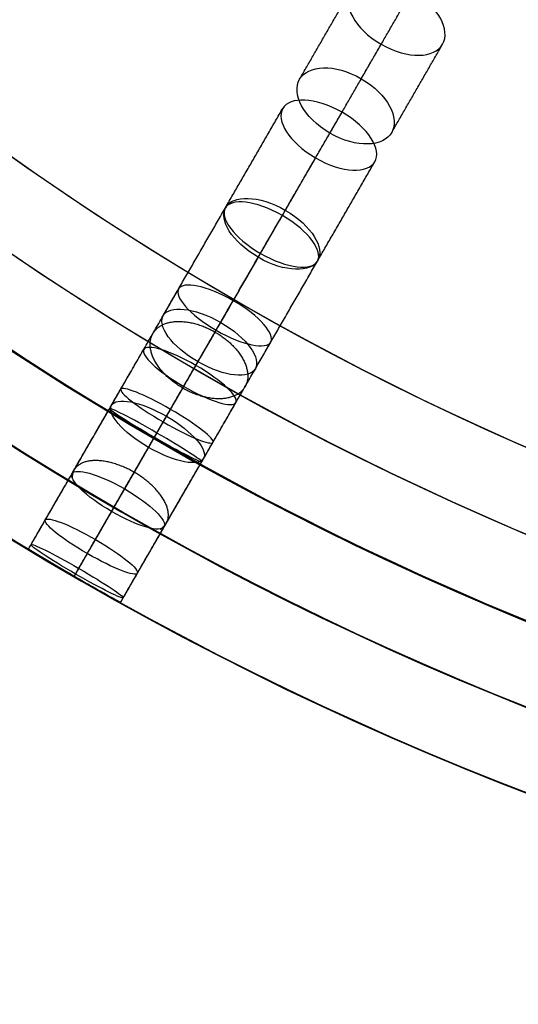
# Model space of a CAD drawing. Header units: millimetres. Extents: x -60 to 60, y -60 to 60.
# Tile 3 of 61: x -31 to -21, y -60 to -42. Entities that reach past the tile are written whole.
import ezdxf

# ---------------------------------------------------------------- set-up
doc = ezdxf.new("R2010")
doc.units = ezdxf.units.MM
doc.header["$MEASUREMENT"] = 0
doc.layers.add('Metal', color=7, linetype='Continuous', true_color=0xb2b2b2)
doc.layers.add('Opal glass', color=7, linetype='Continuous', true_color=0x7b7b7b)

msp = doc.modelspace()

# ---------------------------------------------------------------- linework, layer by layer
at = {"layer": 'Metal'}
for centre, radius in [((0.397, -0.384, 97.154), 56.961), ((0.397, -0.384, 93.154), 53.961), ((0.397, -0.384, 100.154), 53.961)]:
    msp.add_circle(centre, radius, dxfattribs=at)
for centre, radius, start, end in [((0.397, -0.384, 107.154), 56.961, 105.0362, 275.9739), ((0.397, -0.384, 107.154), 56.961, 105.0362, 275.9739), ((0.397, -0.384, 102.154), 56.961, 105.5646, 265.3355), ((0.397, -0.384, 107.154), 55.461, 105.159, 275.8511), ((0.397, -0.384, 107.154), 53.961, 105.2887, 275.7214), ((0.397, -0.384, 107.154), 53.961, 105.2887, 275.7214), ((0.39, -0.346, 97.154), 60, 180, 0), ((0.39, -0.346, 107.154), 60, 180, 0), ((0.39, -0.346, 97.154), 60, 180, 0), ((0.39, -0.346, 97.154), 58.5, 180, 360), ((0.39, -0.346, 97.154), 57, 180, 0), ((0.39, -0.346, 107.154), 57, 180, 0), ((0.39, -0.346, 97.154), 57, 180, 0)]:
    msp.add_arc(centre, radius, start, end, dxfattribs=at)
for points, knots in [([(-23.838, -42.311, 137.169), (-24.347, -42.017, 137.169), (-24.565, -41.57, 137.603), (-24.416, -41.311, 138.066), (-24.266, -41.052, 138.528), (-23.769, -41.016, 138.96), (-23.26, -41.31, 138.96), (-22.752, -41.603, 138.96), (-22.534, -42.052, 138.528), (-22.684, -42.311, 138.066), (-22.833, -42.57, 137.603), (-23.33, -42.604, 137.169), (-23.838, -42.311, 137.169)], [0, 0, 0, 0, 1.798117, 1.798117, 1.798117, 3.595536, 3.595536, 3.595536, 5.392954, 5.392954, 5.392954, 7.191071, 7.191071, 7.191071, 7.191071]), ([(-23.838, -42.311, 137.169), (-24.347, -42.017, 137.169), (-24.565, -41.57, 137.603), (-24.416, -41.311, 138.066), (-24.266, -41.052, 138.528), (-23.769, -41.016, 138.96), (-23.26, -41.31, 138.96), (-22.752, -41.603, 138.96), (-22.534, -42.052, 138.528), (-22.684, -42.311, 138.066), (-22.833, -42.57, 137.603), (-23.33, -42.604, 137.169), (-23.838, -42.311, 137.169)], [0, 0, 0, 0, 1.798117, 1.798117, 1.798117, 3.595536, 3.595536, 3.595536, 5.392954, 5.392954, 5.392954, 7.191071, 7.191071, 7.191071, 7.191071]), ([(-24.802, -43.981, 139.733), (-24.297, -44.272, 139.733), (-23.795, -44.236, 140.155), (-23.641, -43.97, 140.612), (-23.488, -43.704, 141.07), (-23.707, -43.25, 141.49), (-24.212, -42.958, 141.49), (-24.717, -42.666, 141.49), (-25.22, -42.704, 141.07), (-25.373, -42.97, 140.612), (-25.527, -43.236, 140.155), (-25.308, -43.689, 139.733), (-24.802, -43.981, 139.733)], [0, 0, 0, 0, 1.791385, 1.791385, 1.791385, 3.582219, 3.582219, 3.582219, 5.373052, 5.373052, 5.373052, 7.164437, 7.164437, 7.164437, 7.164437]), ([(-24.802, -43.981, 139.733), (-24.297, -44.272, 139.733), (-23.795, -44.236, 140.155), (-23.641, -43.97, 140.612), (-23.488, -43.704, 141.07), (-23.707, -43.25, 141.49), (-24.212, -42.958, 141.49), (-24.717, -42.666, 141.49), (-25.22, -42.704, 141.07), (-25.373, -42.97, 140.612), (-25.527, -43.236, 140.155), (-25.308, -43.689, 139.733), (-24.802, -43.981, 139.733)], [0, 0, 0, 0, 1.791385, 1.791385, 1.791385, 3.582219, 3.582219, 3.582219, 5.373052, 5.373052, 5.373052, 7.164437, 7.164437, 7.164437, 7.164437]), ([(-25.071, -44.446, 132.766), (-25.578, -44.153, 132.766), (-25.818, -43.739, 133.22), (-25.689, -43.517, 133.708), (-25.561, -43.295, 134.195), (-25.083, -43.295, 134.648), (-24.575, -43.587, 134.648), (-24.068, -43.88, 134.648), (-23.829, -44.295, 134.195), (-23.957, -44.517, 133.708), (-24.086, -44.739, 133.22), (-24.563, -44.739, 132.766), (-25.071, -44.446, 132.766)], [0, 0, 0, 0, 1.79597, 1.79597, 1.79597, 3.591281, 3.591281, 3.591281, 5.386591, 5.386591, 5.386591, 7.182562, 7.182562, 7.182562, 7.182562]), ([(-25.071, -44.446, 132.766), (-25.578, -44.153, 132.766), (-25.818, -43.739, 133.22), (-25.689, -43.517, 133.708), (-25.561, -43.295, 134.195), (-25.083, -43.295, 134.648), (-24.575, -43.587, 134.648), (-24.068, -43.88, 134.648), (-23.829, -44.295, 134.195), (-23.957, -44.517, 133.708), (-24.086, -44.739, 133.22), (-24.563, -44.739, 132.766), (-25.071, -44.446, 132.766)], [0, 0, 0, 0, 1.79597, 1.79597, 1.79597, 3.591281, 3.591281, 3.591281, 5.386591, 5.386591, 5.386591, 7.182562, 7.182562, 7.182562, 7.182562]), ([(-26.149, -46.313, 135.131), (-25.644, -46.604, 135.131), (-25.161, -46.603, 135.575), (-25.029, -46.373, 136.058), (-24.896, -46.143, 136.541), (-25.135, -45.722, 136.983), (-25.64, -45.431, 136.983), (-26.144, -45.14, 136.983), (-26.628, -45.143, 136.541), (-26.761, -45.373, 136.058), (-26.893, -45.603, 135.575), (-26.653, -46.022, 135.131), (-26.149, -46.313, 135.131)], [0, 0, 0, 0, 1.789504, 1.789504, 1.789504, 3.578487, 3.578487, 3.578487, 5.36747, 5.36747, 5.36747, 7.156975, 7.156975, 7.156975, 7.156975]), ([(-26.149, -46.313, 135.131), (-25.644, -46.604, 135.131), (-25.161, -46.603, 135.575), (-25.029, -46.373, 136.058), (-24.896, -46.143, 136.541), (-25.135, -45.722, 136.983), (-25.64, -45.431, 136.983), (-26.144, -45.14, 136.983), (-26.628, -45.143, 136.541), (-26.761, -45.373, 136.058), (-26.893, -45.603, 135.575), (-26.653, -46.022, 135.131), (-26.149, -46.313, 135.131)], [0, 0, 0, 0, 1.789504, 1.789504, 1.789504, 3.578487, 3.578487, 3.578487, 5.36747, 5.36747, 5.36747, 7.156975, 7.156975, 7.156975, 7.156975]), ([(-26.107, -46.241, 128.144), (-26.616, -45.947, 128.144), (-26.874, -45.57, 128.62), (-26.768, -45.386, 129.128), (-26.662, -45.202, 129.636), (-26.205, -45.236, 130.11), (-25.696, -45.529, 130.11), (-25.188, -45.823, 130.11), (-24.93, -46.202, 129.636), (-25.036, -46.386, 129.128), (-25.142, -46.57, 128.62), (-25.599, -46.534, 128.144), (-26.107, -46.241, 128.144)], [0, 0, 0, 0, 1.79812, 1.79812, 1.79812, 3.595541, 3.595541, 3.595541, 5.392963, 5.392963, 5.392963, 7.191082, 7.191082, 7.191082, 7.191082]), ([(-26.107, -46.241, 128.144), (-26.616, -45.947, 128.144), (-26.874, -45.57, 128.62), (-26.768, -45.386, 129.128), (-26.662, -45.202, 129.636), (-26.205, -45.236, 130.11), (-25.696, -45.529, 130.11), (-25.188, -45.823, 130.11), (-24.93, -46.202, 129.636), (-25.036, -46.386, 129.128), (-25.142, -46.57, 128.62), (-25.599, -46.534, 128.144), (-26.107, -46.241, 128.144)], [0, 0, 0, 0, 1.79812, 1.79812, 1.79812, 3.595541, 3.595541, 3.595541, 5.392963, 5.392963, 5.392963, 7.191082, 7.191082, 7.191082, 7.191082]), ([(-26.94, -47.683, 123.318), (-27.448, -47.39, 123.318), (-27.729, -47.05, 123.807), (-27.646, -46.906, 124.333), (-27.563, -46.763, 124.858), (-27.127, -46.835, 125.346), (-26.619, -47.128, 125.346), (-26.112, -47.421, 125.346), (-25.831, -47.763, 124.858), (-25.914, -47.906, 124.333), (-25.997, -48.05, 123.807), (-26.432, -47.976, 123.318), (-26.94, -47.683, 123.318)], [0, 0, 0, 0, 1.796305, 1.796305, 1.796305, 3.591944, 3.591944, 3.591944, 5.387583, 5.387583, 5.387583, 7.183888, 7.183888, 7.183888, 7.183888]), ([(-26.94, -47.683, 123.318), (-27.448, -47.39, 123.318), (-27.729, -47.05, 123.807), (-27.646, -46.906, 124.333), (-27.563, -46.763, 124.858), (-27.127, -46.835, 125.346), (-26.619, -47.128, 125.346), (-26.112, -47.421, 125.346), (-25.831, -47.763, 124.858), (-25.914, -47.906, 124.333), (-25.997, -48.05, 123.807), (-26.432, -47.976, 123.318), (-26.94, -47.683, 123.318)], [0, 0, 0, 0, 1.796305, 1.796305, 1.796305, 3.591944, 3.591944, 3.591944, 5.387583, 5.387583, 5.387583, 7.183888, 7.183888, 7.183888, 7.183888]), ([(-27.282, -48.276, 130.326), (-26.777, -48.568, 130.326), (-26.314, -48.6, 130.792), (-26.204, -48.408, 131.296), (-26.093, -48.216, 131.801), (-26.351, -47.83, 132.265), (-26.856, -47.538, 132.265), (-27.361, -47.246, 132.265), (-27.825, -47.216, 131.801), (-27.936, -47.408, 131.296), (-28.047, -47.6, 130.792), (-27.788, -47.984, 130.326), (-27.282, -48.276, 130.326)], [0, 0, 0, 0, 1.791388, 1.791388, 1.791388, 3.582224, 3.582224, 3.582224, 5.37306, 5.37306, 5.37306, 7.164447, 7.164447, 7.164447, 7.164447]), ([(-27.282, -48.276, 130.326), (-26.777, -48.568, 130.326), (-26.314, -48.6, 130.792), (-26.204, -48.408, 131.296), (-26.093, -48.216, 131.801), (-26.351, -47.83, 132.265), (-26.856, -47.538, 132.265), (-27.361, -47.246, 132.265), (-27.825, -47.216, 131.801), (-27.936, -47.408, 131.296), (-28.047, -47.6, 130.792), (-27.788, -47.984, 130.326), (-27.282, -48.276, 130.326)], [0, 0, 0, 0, 1.791388, 1.791388, 1.791388, 3.582224, 3.582224, 3.582224, 5.37306, 5.37306, 5.37306, 7.164447, 7.164447, 7.164447, 7.164447]), ([(-27.55, -48.74, 118.398), (-28.056, -48.448, 118.398), (-28.362, -48.146, 118.895), (-28.302, -48.043, 119.433), (-28.243, -47.94, 119.971), (-27.827, -48.052, 120.467), (-27.322, -48.344, 120.467), (-26.816, -48.636, 120.467), (-26.511, -48.94, 119.971), (-26.57, -49.043, 119.433), (-26.63, -49.146, 118.895), (-27.044, -49.032, 118.398), (-27.55, -48.74, 118.398)], [0, 0, 0, 0, 1.79217, 1.79217, 1.79217, 3.583746, 3.583746, 3.583746, 5.375322, 5.375322, 5.375322, 7.167492, 7.167492, 7.167492, 7.167492]), ([(-27.55, -48.74, 118.398), (-28.056, -48.448, 118.398), (-28.362, -48.146, 118.895), (-28.302, -48.043, 119.433), (-28.243, -47.94, 119.971), (-27.827, -48.052, 120.467), (-27.322, -48.344, 120.467), (-26.816, -48.636, 120.467), (-26.511, -48.94, 119.971), (-26.57, -49.043, 119.433), (-26.63, -49.146, 118.895), (-27.044, -49.032, 118.398), (-27.55, -48.74, 118.398)], [0, 0, 0, 0, 1.79217, 1.79217, 1.79217, 3.583746, 3.583746, 3.583746, 5.375322, 5.375322, 5.375322, 7.167492, 7.167492, 7.167492, 7.167492]), ([(-27.935, -49.406, 113.464), (-28.438, -49.116, 113.464), (-28.769, -48.851, 113.963), (-28.733, -48.789, 114.509), (-28.698, -48.728, 115.056), (-28.302, -48.88, 115.554), (-27.799, -49.171, 115.554), (-27.296, -49.461, 115.554), (-26.966, -49.728, 115.056), (-27.001, -49.789, 114.509), (-27.037, -49.851, 113.963), (-27.432, -49.697, 113.464), (-27.935, -49.406, 113.464)], [0, 0, 0, 0, 1.786583, 1.786583, 1.786583, 3.572664, 3.572664, 3.572664, 5.358745, 5.358745, 5.358745, 7.145328, 7.145328, 7.145328, 7.145328]), ([(-27.935, -49.406, 113.464), (-28.438, -49.116, 113.464), (-28.769, -48.851, 113.963), (-28.733, -48.789, 114.509), (-28.698, -48.728, 115.056), (-28.302, -48.88, 115.554), (-27.799, -49.171, 115.554), (-27.296, -49.461, 115.554), (-26.966, -49.728, 115.056), (-27.001, -49.789, 114.509), (-27.037, -49.851, 113.963), (-27.432, -49.697, 113.464), (-27.935, -49.406, 113.464)], [0, 0, 0, 0, 1.786583, 1.786583, 1.786583, 3.572664, 3.572664, 3.572664, 5.358745, 5.358745, 5.358745, 7.145328, 7.145328, 7.145328, 7.145328]), ([(-28.21, -49.884, 125.266), (-27.706, -50.175, 125.266), (-27.264, -50.245, 125.746), (-27.176, -50.093, 126.268), (-27.089, -49.941, 126.791), (-27.369, -49.592, 127.269), (-27.874, -49.3, 127.269), (-28.378, -49.009, 127.269), (-28.821, -48.941, 126.791), (-28.909, -49.093, 126.268), (-28.996, -49.245, 125.746), (-28.715, -49.592, 125.266), (-28.21, -49.884, 125.266)], [0, 0, 0, 0, 1.789798, 1.789798, 1.789798, 3.579069, 3.579069, 3.579069, 5.368341, 5.368341, 5.368341, 7.158138, 7.158138, 7.158138, 7.158138]), ([(-28.21, -49.884, 125.266), (-27.706, -50.175, 125.266), (-27.264, -50.245, 125.746), (-27.176, -50.093, 126.268), (-27.089, -49.941, 126.791), (-27.369, -49.592, 127.269), (-27.874, -49.3, 127.269), (-28.378, -49.009, 127.269), (-28.821, -48.941, 126.791), (-28.909, -49.093, 126.268), (-28.996, -49.245, 125.746), (-28.715, -49.592, 125.266), (-28.21, -49.884, 125.266)], [0, 0, 0, 0, 1.789798, 1.789798, 1.789798, 3.579069, 3.579069, 3.579069, 5.368341, 5.368341, 5.368341, 7.158138, 7.158138, 7.158138, 7.158138]), ([(-28.1, -49.693, 108.627), (-28.598, -49.406, 108.627), (-28.956, -49.175, 109.117), (-28.944, -49.154, 109.668), (-28.932, -49.133, 110.219), (-28.552, -49.326, 110.708), (-28.054, -49.614, 110.708), (-27.557, -49.901, 110.708), (-27.2, -50.133, 110.219), (-27.212, -50.154, 109.668), (-27.224, -50.175, 109.117), (-27.603, -49.981, 108.627), (-28.1, -49.693, 108.627)], [0, 0, 0, 0, 1.775599, 1.775599, 1.775599, 3.550861, 3.550861, 3.550861, 5.326123, 5.326123, 5.326123, 7.101722, 7.101722, 7.101722, 7.101722]), ([(-28.1, -49.693, 108.627), (-28.598, -49.406, 108.627), (-28.956, -49.175, 109.117), (-28.944, -49.154, 109.668), (-28.932, -49.133, 110.219), (-28.552, -49.326, 110.708), (-28.054, -49.614, 110.708), (-27.557, -49.901, 110.708), (-27.2, -50.133, 110.219), (-27.212, -50.154, 109.668), (-27.224, -50.175, 109.117), (-27.603, -49.981, 108.627), (-28.1, -49.693, 108.627)], [0, 0, 0, 0, 1.775599, 1.775599, 1.775599, 3.550861, 3.550861, 3.550861, 5.326123, 5.326123, 5.326123, 7.101722, 7.101722, 7.101722, 7.101722]), ([(-28.11, -49.71, 99.09), (-28.59, -49.433, 99.09), (-28.972, -49.202, 99.54), (-28.972, -49.202, 100.093), (-28.972, -49.202, 100.645), (-28.59, -49.432, 101.097), (-28.11, -49.71, 101.097), (-27.63, -49.987, 101.097), (-27.24, -50.202, 100.645), (-27.24, -50.202, 100.093), (-27.24, -50.202, 99.54), (-27.63, -49.987, 99.09), (-28.11, -49.71, 99.09)], [0, 0, 0, 0, 1.740233, 1.740233, 1.740233, 3.481495, 3.481495, 3.481495, 5.222758, 5.222758, 5.222758, 6.962991, 6.962991, 6.962991, 6.962991]), ([(-28.11, -49.71, 103.74), (-28.6, -49.427, 103.74), (-28.972, -49.202, 104.211), (-28.972, -49.202, 104.763), (-28.972, -49.202, 105.315), (-28.601, -49.426, 105.791), (-28.11, -49.71, 105.791), (-27.619, -49.993, 105.791), (-27.24, -50.202, 105.315), (-27.24, -50.202, 104.763), (-27.24, -50.202, 104.211), (-27.62, -49.992, 103.74), (-28.11, -49.71, 103.74)], [0, 0, 0, 0, 1.759202, 1.759202, 1.759202, 3.521394, 3.521394, 3.521394, 5.283586, 5.283586, 5.283586, 7.042787, 7.042787, 7.042787, 7.042787]), ([(-28.11, -49.71, 99.09), (-28.59, -49.433, 99.09), (-28.972, -49.202, 99.54), (-28.972, -49.202, 100.093), (-28.972, -49.202, 100.645), (-28.59, -49.432, 101.097), (-28.11, -49.71, 101.097), (-27.63, -49.987, 101.097), (-27.24, -50.202, 100.645), (-27.24, -50.202, 100.093), (-27.24, -50.202, 99.54), (-27.63, -49.987, 99.09), (-28.11, -49.71, 99.09)], [0, 0, 0, 0, 1.740233, 1.740233, 1.740233, 3.481495, 3.481495, 3.481495, 5.222758, 5.222758, 5.222758, 6.962991, 6.962991, 6.962991, 6.962991]), ([(-28.11, -49.71, 103.74), (-28.6, -49.427, 103.74), (-28.972, -49.202, 104.211), (-28.972, -49.202, 104.763), (-28.972, -49.202, 105.315), (-28.601, -49.426, 105.791), (-28.11, -49.71, 105.791), (-27.619, -49.993, 105.791), (-27.24, -50.202, 105.315), (-27.24, -50.202, 104.763), (-27.24, -50.202, 104.211), (-27.62, -49.992, 103.74), (-28.11, -49.71, 103.74)], [0, 0, 0, 0, 1.759202, 1.759202, 1.759202, 3.521394, 3.521394, 3.521394, 5.283586, 5.283586, 5.283586, 7.042787, 7.042787, 7.042787, 7.042787]), ([(-28.906, -51.089, 120.075), (-28.403, -51.379, 120.075), (-27.982, -51.488, 120.563), (-27.918, -51.377, 121.099), (-27.854, -51.266, 121.636), (-28.158, -50.955, 122.123), (-28.661, -50.665, 122.123), (-29.164, -50.374, 122.123), (-29.586, -50.266, 121.636), (-29.65, -50.377, 121.099), (-29.714, -50.488, 120.563), (-29.409, -50.798, 120.075), (-28.906, -51.089, 120.075)], [0, 0, 0, 0, 1.78617, 1.78617, 1.78617, 3.57187, 3.57187, 3.57187, 5.35757, 5.35757, 5.35757, 7.143741, 7.143741, 7.143741, 7.143741]), ([(-28.906, -51.089, 120.075), (-28.403, -51.379, 120.075), (-27.982, -51.488, 120.563), (-27.918, -51.377, 121.099), (-27.854, -51.266, 121.636), (-28.158, -50.955, 122.123), (-28.661, -50.665, 122.123), (-29.164, -50.374, 122.123), (-29.586, -50.266, 121.636), (-29.65, -50.377, 121.099), (-29.714, -50.488, 120.563), (-29.409, -50.798, 120.075), (-28.906, -51.089, 120.075)], [0, 0, 0, 0, 1.78617, 1.78617, 1.78617, 3.57187, 3.57187, 3.57187, 5.35757, 5.35757, 5.35757, 7.143741, 7.143741, 7.143741, 7.143741]), ([(-29.363, -51.879, 114.842), (-28.862, -52.168, 114.842), (-28.461, -52.317, 115.334), (-28.421, -52.248, 115.88), (-28.381, -52.178, 116.425), (-28.71, -51.904, 116.916), (-29.21, -51.615, 116.916), (-29.711, -51.326, 116.916), (-30.113, -51.178, 116.425), (-30.153, -51.248, 115.88), (-30.193, -51.317, 115.334), (-29.863, -51.59, 114.842), (-29.363, -51.879, 114.842)], [0, 0, 0, 0, 1.781258, 1.781258, 1.781258, 3.562118, 3.562118, 3.562118, 5.342977, 5.342977, 5.342977, 7.124236, 7.124236, 7.124236, 7.124236]), ([(-29.363, -51.879, 114.842), (-28.862, -52.168, 114.842), (-28.461, -52.317, 115.334), (-28.421, -52.248, 115.88), (-28.381, -52.178, 116.425), (-28.71, -51.904, 116.916), (-29.21, -51.615, 116.916), (-29.711, -51.326, 116.916), (-30.113, -51.178, 116.425), (-30.153, -51.248, 115.88), (-30.193, -51.317, 115.334), (-29.863, -51.59, 114.842), (-29.363, -51.879, 114.842)], [0, 0, 0, 0, 1.781258, 1.781258, 1.781258, 3.562118, 3.562118, 3.562118, 5.342977, 5.342977, 5.342977, 7.124236, 7.124236, 7.124236, 7.124236]), ([(-29.584, -52.263, 109.639), (-29.088, -52.549, 109.639), (-28.704, -52.739, 110.124), (-28.688, -52.711, 110.675), (-28.672, -52.683, 111.226), (-29.027, -52.444, 111.711), (-29.523, -52.158, 111.711), (-30.019, -51.871, 111.711), (-30.404, -51.683, 111.226), (-30.42, -51.711, 110.675), (-30.436, -51.739, 110.124), (-30.08, -51.977, 109.639), (-29.584, -52.263, 109.639)], [0, 0, 0, 0, 1.771564, 1.771564, 1.771564, 3.542858, 3.542858, 3.542858, 5.314153, 5.314153, 5.314153, 7.085717, 7.085717, 7.085717, 7.085717]), ([(-29.584, -52.263, 109.639), (-29.088, -52.549, 109.639), (-28.704, -52.739, 110.124), (-28.688, -52.711, 110.675), (-28.672, -52.683, 111.226), (-29.027, -52.444, 111.711), (-29.523, -52.158, 111.711), (-30.019, -51.871, 111.711), (-30.404, -51.683, 111.226), (-30.42, -51.711, 110.675), (-30.436, -51.739, 110.124), (-30.08, -51.977, 109.639), (-29.584, -52.263, 109.639)], [0, 0, 0, 0, 1.771564, 1.771564, 1.771564, 3.542858, 3.542858, 3.542858, 5.314153, 5.314153, 5.314153, 7.085717, 7.085717, 7.085717, 7.085717]), ([(-29.61, -52.308, 99.337), (-29.13, -52.585, 99.337), (-28.74, -52.8, 99.787), (-28.74, -52.8, 100.34), (-28.74, -52.8, 100.892), (-29.13, -52.585, 101.344), (-29.61, -52.308, 101.344), (-30.09, -52.031, 101.344), (-30.472, -51.8, 100.892), (-30.472, -51.8, 100.34), (-30.472, -51.8, 99.787), (-30.09, -52.031, 99.337), (-29.61, -52.308, 99.337)], [0, 0, 0, 0, 1.740253, 1.740253, 1.740253, 3.481483, 3.481483, 3.481483, 5.222714, 5.222714, 5.222714, 6.962967, 6.962967, 6.962967, 6.962967]), ([(-29.61, -52.308, 104.425), (-29.12, -52.591, 104.425), (-28.74, -52.8, 104.897), (-28.74, -52.8, 105.449), (-28.74, -52.8, 106.001), (-29.119, -52.591, 106.477), (-29.61, -52.308, 106.477), (-30.101, -52.024, 106.477), (-30.472, -51.8, 106.001), (-30.472, -51.8, 105.449), (-30.472, -51.8, 104.897), (-30.1, -52.025, 104.425), (-29.61, -52.308, 104.425)], [0, 0, 0, 0, 1.75927, 1.75927, 1.75927, 3.521381, 3.521381, 3.521381, 5.283492, 5.283492, 5.283492, 7.042763, 7.042763, 7.042763, 7.042763]), ([(-29.61, -52.308, 99.337), (-29.13, -52.585, 99.337), (-28.74, -52.8, 99.787), (-28.74, -52.8, 100.34), (-28.74, -52.8, 100.892), (-29.13, -52.585, 101.344), (-29.61, -52.308, 101.344), (-30.09, -52.031, 101.344), (-30.472, -51.8, 100.892), (-30.472, -51.8, 100.34), (-30.472, -51.8, 99.787), (-30.09, -52.031, 99.337), (-29.61, -52.308, 99.337)], [0, 0, 0, 0, 1.740253, 1.740253, 1.740253, 3.481483, 3.481483, 3.481483, 5.222714, 5.222714, 5.222714, 6.962967, 6.962967, 6.962967, 6.962967]), ([(-29.61, -52.308, 104.425), (-29.12, -52.591, 104.425), (-28.74, -52.8, 104.897), (-28.74, -52.8, 105.449), (-28.74, -52.8, 106.001), (-29.119, -52.591, 106.477), (-29.61, -52.308, 106.477), (-30.101, -52.024, 106.477), (-30.472, -51.8, 106.001), (-30.472, -51.8, 105.449), (-30.472, -51.8, 104.897), (-30.1, -52.025, 104.425), (-29.61, -52.308, 104.425)], [0, 0, 0, 0, 1.75927, 1.75927, 1.75927, 3.521381, 3.521381, 3.521381, 5.283492, 5.283492, 5.283492, 7.042763, 7.042763, 7.042763, 7.042763])]:
    msp.add_open_spline(points, degree=3, knots=knots, dxfattribs=at)
for points in [[(-25.373, -42.97, 140.612), (-24.895, -42.14, 139.339), (-24.416, -41.311, 138.066)], [(-24.212, -42.958, 141.49), (-23.736, -42.134, 140.225), (-23.26, -41.31, 138.96)], [(-24.802, -43.981, 139.733), (-24.32, -43.146, 138.451), (-23.838, -42.311, 137.169)], [(-23.641, -43.97, 140.612), (-23.163, -43.14, 139.339), (-22.684, -42.311, 138.066)], [(-26.761, -45.373, 136.058), (-26.225, -44.445, 134.883), (-25.689, -43.517, 133.708)], [(-25.64, -45.431, 136.983), (-25.108, -44.509, 135.815), (-24.575, -43.587, 134.648)], [(-26.149, -46.313, 135.131), (-25.61, -45.379, 133.949), (-25.071, -44.446, 132.766)], [(-25.029, -46.373, 136.058), (-24.493, -45.445, 134.883), (-23.957, -44.517, 133.708)], [(-27.936, -47.408, 131.296), (-27.352, -46.397, 130.212), (-26.768, -45.386, 129.128)], [(-26.856, -47.538, 132.265), (-26.276, -46.534, 131.187), (-25.696, -45.529, 130.11)], [(-27.282, -48.276, 130.326), (-26.695, -47.258, 129.235), (-26.107, -46.241, 128.144)], [(-26.204, -48.408, 131.296), (-25.62, -47.397, 130.212), (-25.036, -46.386, 129.128)], [(-28.909, -49.093, 126.268), (-28.277, -48, 125.3), (-27.646, -46.906, 124.333)], [(-27.874, -49.3, 127.269), (-27.247, -48.214, 126.308), (-26.619, -47.128, 125.346)], [(-28.21, -49.884, 125.266), (-27.575, -48.783, 124.292), (-26.94, -47.683, 123.318)], [(-29.65, -50.377, 121.099), (-28.976, -49.21, 120.266), (-28.302, -48.043, 119.433)], [(-27.176, -50.093, 126.268), (-26.545, -49, 125.3), (-25.914, -47.906, 124.333)], [(-28.661, -50.665, 122.123), (-27.991, -49.504, 121.295), (-27.322, -48.344, 120.467)], [(-30.153, -51.248, 115.88), (-29.443, -50.019, 115.195), (-28.733, -48.789, 114.509)], [(-28.906, -51.089, 120.075), (-28.228, -49.914, 119.236), (-27.55, -48.74, 118.398)], [(-30.42, -51.711, 110.675), (-29.682, -50.432, 110.171), (-28.944, -49.154, 109.668)], [(-29.21, -51.615, 116.916), (-28.504, -50.393, 116.235), (-27.799, -49.171, 115.554)], [(-27.918, -51.377, 121.099), (-27.244, -50.21, 120.266), (-26.57, -49.043, 119.433)], [(-30.472, -51.8, 100.34), (-29.722, -50.501, 100.216), (-28.972, -49.202, 100.093)], [(-30.472, -51.8, 105.449), (-29.722, -50.501, 105.106), (-28.972, -49.202, 104.763)], [(-29.363, -51.879, 114.842), (-28.649, -50.643, 114.153), (-27.935, -49.406, 113.464)], [(-29.61, -52.308, 99.337), (-28.86, -51.009, 99.213), (-28.11, -49.71, 99.09)], [(-29.61, -52.308, 101.344), (-28.86, -51.009, 101.22), (-28.11, -49.71, 101.097)], [(-29.61, -52.308, 104.425), (-28.86, -51.009, 104.083), (-28.11, -49.71, 103.74)], [(-29.61, -52.308, 106.477), (-28.86, -51.009, 106.134), (-28.11, -49.71, 105.791)], [(-29.584, -52.263, 109.639), (-28.842, -50.978, 109.133), (-28.1, -49.693, 108.627)], [(-29.523, -52.158, 111.711), (-28.789, -50.886, 111.209), (-28.054, -49.614, 110.708)], [(-28.421, -52.248, 115.88), (-27.711, -51.019, 115.195), (-27.001, -49.789, 114.509)], [(-28.74, -52.8, 100.34), (-27.99, -51.501, 100.216), (-27.24, -50.202, 100.093)], [(-28.74, -52.8, 105.449), (-27.99, -51.501, 105.106), (-27.24, -50.202, 104.763)], [(-28.688, -52.711, 110.675), (-27.95, -51.432, 110.171), (-27.212, -50.154, 109.668)]]:
    msp.add_open_spline(points, degree=2, dxfattribs=at)
for points, weights, knots in [([(-27.568, -48.772, 124.281), (-26.702, -49.272, 124.281), (-26.398, -48.745, 125.075), (-26.094, -48.218, 125.869), (-26.96, -47.718, 125.869), (-27.826, -47.218, 125.869), (-28.13, -47.745, 125.075), (-28.435, -48.272, 124.281), (-27.568, -48.772, 124.281)], [1, 0.707106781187, 1, 0.707106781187, 1, 0.707106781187, 1, 0.707106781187, 1], [0, 0, 0, 1.570796, 1.570796, 3.141593, 3.141593, 4.712389, 4.712389, 6.283185, 6.283185, 6.283185]), ([(-27.994, -51.42, 120.799), (-27.918, -51.376, 120.922), (-27.878, -51.308, 121.05), (-27.615, -50.852, 121.9), (-28.481, -50.352, 121.9), (-29.347, -49.852, 121.9), (-29.61, -50.308, 121.05), (-29.65, -50.376, 120.922), (-29.649, -50.464, 120.799)], [0.906112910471, 0.941286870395, 1, 0.707106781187, 1, 0.707106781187, 1, 0.941286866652, 0.906112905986], [1.255916, 1.255916, 1.255916, 1.570796, 1.570796, 3.141593, 3.141593, 4.712389, 4.712389, 5.02727, 5.02727, 5.02727])]:
    msp.add_rational_spline(points, weights, degree=2, knots=knots, dxfattribs=at)
at = {"layer": 'Opal glass'}
for centre, radius in [((0.397, -0.384, 97.154), 59.961), ((0.397, -0.384, 57.154), 59.961), ((0.397, -0.384, 97.154), 59.961), ((0.397, -0.384, 97.154), 58.461), ((0.397, -0.384, 93.154), 56.961), ((0.397, -0.384, 57.154), 56.961), ((0.397, -0.384, 97.154), 56.961), ((0.397, -0.384, 93.154), 56.961), ((0.397, -0.384, 93.154), 55.461), ((0.397, -0.384, 93.154), 53.961)]:
    msp.add_circle(centre, radius, dxfattribs=at)

doc.saveas('drawing.dxf')
